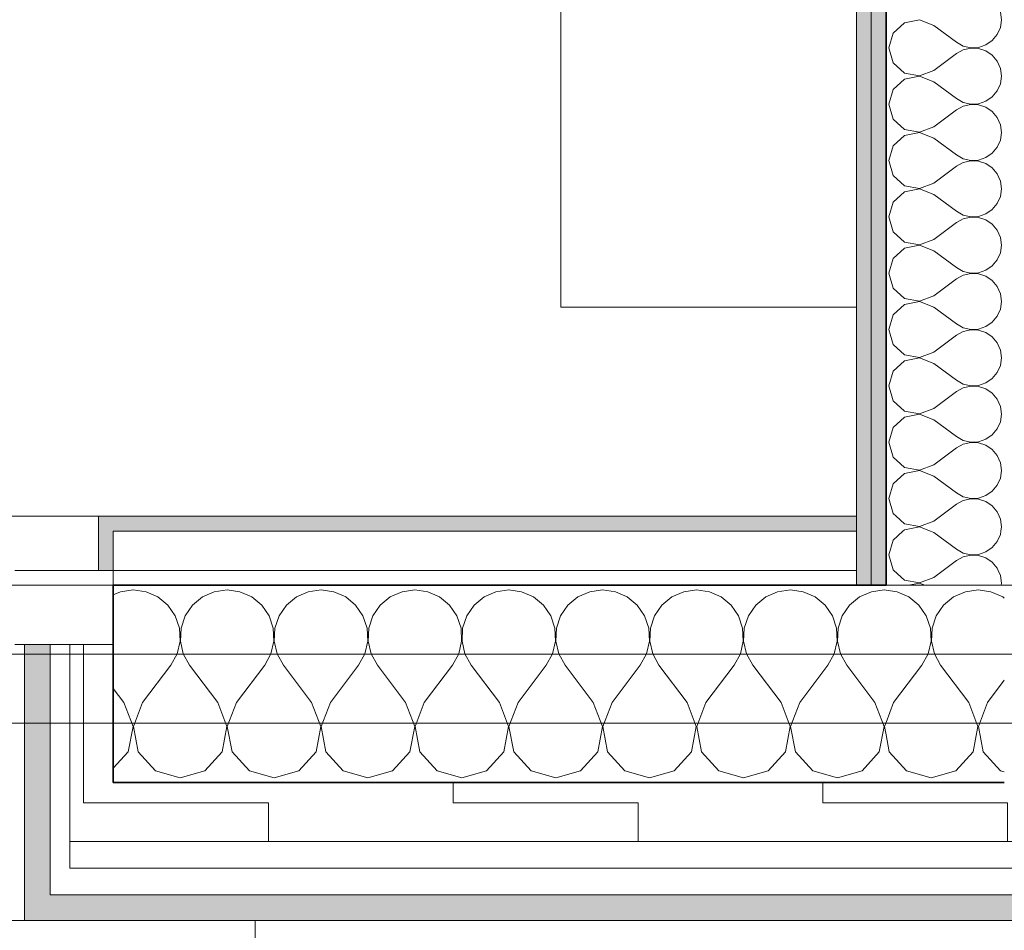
# Model space of a CAD drawing. Header units: centimetres. Extents: x -7.1 to 26.5, y -14.7 to 18.1.
# Tile 69 of 186: x 15.1 to 16.1, y -4.1 to -3.1. Entities that reach past the tile are written whole.
import ezdxf

# ---------------------------------------------------------------- set-up
doc = ezdxf.new("R2010")
doc.units = ezdxf.units.CM
doc.header["$LTSCALE"] = 10
doc.linetypes.add('AUSGEZOGEN', pattern=[0])
for name, color, linetype in [('XR$1$010 Fenêtres', 7, 'Continuous'), ('XR$1$010 Murs extérieurs', 7, 'Continuous'), ('XR$1$010 Murs extérieurs – Lignes de séparation des couches', 7, 'Continuous'), ('XR$1$015 Murs intérieurs', 7, 'Continuous'), ('XR$1$015 Murs intérieurs – Lignes de séparation des couches', 7, 'Continuous'), ('XR$1$030 Chapes', 7, 'Continuous'), ('XR$1$065 Mobilier installé', 7, 'Continuous'), ('XR$1$080 Définition des locaux – Contour', 7, 'Continuous'), ('XR$3$010 Murs extérieurs – Hachures des composants', 7, 'Continuous'), ('XR$3$015 Murs intérieurs – Hachures des composants', 7, 'Continuous'), ('XR$3$035 Dalles', 7, 'Continuous')]:
    doc.layers.add(name, color=color, linetype=linetype)
pattern_1 = [(0, (1500, 1500), (750, 750), [750, -750]), (90, (1500, 1500), (-750, 750), [750, -750])]
pattern_2 = [(0, (0.375, 0.375), (0.1875, 0.1875), [0.1875, -0.1875]), (90, (0.375, 0.375), (-0.1875, 0.1875), [0.1875, -0.1875])]

# ---------------------------------------------------------------- blocks, each defined once
blk = doc.blocks.new('COMPLEXOBJECT_134')
at = {"layer": 'XR$3$010 Murs extérieurs – Hachures des composants', "color": 8, "linetype": 'AUSGEZOGEN', "lineweight": 13, "transparency": 33554687}
for p, q in [((15.22508, -3.72307), (15.21788, -3.72624)), ((15.2381, -3.72126), (15.22508, -3.72307)), ((15.25111, -3.72307), (15.2381, -3.72126)), ((15.26313, -3.72837), (15.25111, -3.72307)), ((15.32032, -3.72307), (15.3083, -3.72837)), ((15.33333, -3.72126), (15.32032, -3.72307)), ((15.34635, -3.72307), (15.33333, -3.72126)), ((15.35837, -3.72837), (15.34635, -3.72307)), ((15.41556, -3.72307), (15.40354, -3.72837)), ((15.42857, -3.72126), (15.41556, -3.72307)), ((15.44158, -3.72307), (15.42857, -3.72126)), ((15.45361, -3.72837), (15.44158, -3.72307)), ((15.5108, -3.72307), (15.49877, -3.72837)), ((15.52381, -3.72126), (15.5108, -3.72307)), ((15.53682, -3.72307), (15.52381, -3.72126)), ((15.54884, -3.72837), (15.53682, -3.72307)), ((15.60603, -3.72307), (15.59401, -3.72837)), ((15.61905, -3.72126), (15.60603, -3.72307)), ((15.63206, -3.72307), (15.61905, -3.72126)), ((15.64408, -3.72837), (15.63206, -3.72307)), ((15.70127, -3.72307), (15.68925, -3.72837)), ((15.71429, -3.72126), (15.70127, -3.72307)), ((15.7273, -3.72307), (15.71429, -3.72126)), ((15.73932, -3.72837), (15.7273, -3.72307)), ((15.79651, -3.72307), (15.78449, -3.72837)), ((15.80952, -3.72126), (15.79651, -3.72307)), ((15.82254, -3.72307), (15.80952, -3.72126)), ((15.83456, -3.72837), (15.82254, -3.72307)), ((15.89175, -3.72307), (15.87973, -3.72837)), ((15.90476, -3.72126), (15.89175, -3.72307)), ((15.91777, -3.72307), (15.90476, -3.72126)), ((15.9298, -3.72837), (15.91777, -3.72307)), ((15.98699, -3.72307), (15.97497, -3.72837)), ((16, -3.72126), (15.98699, -3.72307)), ((16.00177, -3.7215), (16, -3.72126)), ((15.27325, -3.73675), (15.26313, -3.72837)), ((15.3083, -3.72837), (15.29818, -3.73675)), ((15.36848, -3.73675), (15.35837, -3.72837)), ((15.40354, -3.72837), (15.39342, -3.73675)), ((15.46372, -3.73675), (15.45361, -3.72837)), ((15.49877, -3.72837), (15.48866, -3.73675)), ((15.55896, -3.73675), (15.54884, -3.72837)), ((15.59401, -3.72837), (15.5839, -3.73675)), ((15.6542, -3.73675), (15.64408, -3.72837)), ((15.68925, -3.72837), (15.67913, -3.73675)), ((15.74944, -3.73675), (15.73932, -3.72837)), ((15.78449, -3.72837), (15.77437, -3.73675)), ((15.84468, -3.73675), (15.83456, -3.72837)), ((15.87973, -3.72837), (15.86961, -3.73675)), ((15.93991, -3.73675), (15.9298, -3.72837)), ((15.97497, -3.72837), (15.96485, -3.73675)), ((15.28069, -3.74758), (15.27325, -3.73675)), ((15.29818, -3.73675), (15.29074, -3.74758)), ((15.37593, -3.74758), (15.36848, -3.73675)), ((15.39342, -3.73675), (15.38598, -3.74758)), ((15.47116, -3.74758), (15.46372, -3.73675)), ((15.48866, -3.73675), (15.48122, -3.74758)), ((15.5664, -3.74758), (15.55896, -3.73675)), ((15.5839, -3.73675), (15.57646, -3.74758)), ((15.66164, -3.74758), (15.6542, -3.73675)), ((15.67913, -3.73675), (15.67169, -3.74758)), ((15.75688, -3.74758), (15.74944, -3.73675)), ((15.77437, -3.73675), (15.76693, -3.74758)), ((15.85212, -3.74758), (15.84468, -3.73675)), ((15.86961, -3.73675), (15.86217, -3.74758)), ((15.94735, -3.74758), (15.93991, -3.73675)), ((15.96485, -3.73675), (15.95741, -3.74758)), ((15.28489, -3.76003), (15.28069, -3.74758)), ((15.29074, -3.74758), (15.28654, -3.76003)), ((15.38012, -3.76003), (15.37593, -3.74758)), ((15.38598, -3.74758), (15.38178, -3.76003)), ((15.47536, -3.76003), (15.47116, -3.74758)), ((15.48122, -3.74758), (15.47702, -3.76003)), ((15.5706, -3.76003), (15.5664, -3.74758)), ((15.57646, -3.74758), (15.57226, -3.76003)), ((15.66584, -3.76003), (15.66164, -3.74758)), ((15.67169, -3.74758), (15.6675, -3.76003)), ((15.76108, -3.76003), (15.75688, -3.74758)), ((15.76693, -3.74758), (15.76273, -3.76003)), ((15.85631, -3.76003), (15.85212, -3.74758)), ((15.86217, -3.74758), (15.85797, -3.76003)), ((15.95155, -3.76003), (15.94735, -3.74758)), ((15.95741, -3.74758), (15.95321, -3.76003)), ((15.28552, -3.77315), (15.28489, -3.76003)), ((15.28654, -3.76003), (15.28591, -3.77315)), ((15.38076, -3.77315), (15.38012, -3.76003)), ((15.38178, -3.76003), (15.38114, -3.77315)), ((15.476, -3.77315), (15.47536, -3.76003)), ((15.47702, -3.76003), (15.47638, -3.77315)), ((15.57124, -3.77315), (15.5706, -3.76003)), ((15.57226, -3.76003), (15.57162, -3.77315)), ((15.66647, -3.77315), (15.66584, -3.76003)), ((15.6675, -3.76003), (15.66686, -3.77315)), ((15.76171, -3.77315), (15.76108, -3.76003)), ((15.76273, -3.76003), (15.7621, -3.77315)), ((15.85695, -3.77315), (15.85631, -3.76003)), ((15.85797, -3.76003), (15.85734, -3.77315)), ((15.95219, -3.77315), (15.95155, -3.76003)), ((15.95321, -3.76003), (15.95257, -3.77315)), ((15.28255, -3.78595), (15.28552, -3.77315)), ((15.28591, -3.77315), (15.28888, -3.78595)), ((15.37779, -3.78595), (15.38076, -3.77315)), ((15.38114, -3.77315), (15.38412, -3.78595)), ((15.47302, -3.78595), (15.476, -3.77315)), ((15.47638, -3.77315), (15.47936, -3.78595)), ((15.56826, -3.78595), (15.57124, -3.77315)), ((15.57162, -3.77315), (15.57459, -3.78595)), ((15.6635, -3.78595), (15.66647, -3.77315)), ((15.66686, -3.77315), (15.66983, -3.78595)), ((15.75874, -3.78595), (15.76171, -3.77315)), ((15.7621, -3.77315), (15.76507, -3.78595)), ((15.85398, -3.78595), (15.85695, -3.77315)), ((15.85734, -3.77315), (15.86031, -3.78595)), ((15.94921, -3.78595), (15.95219, -3.77315)), ((15.95257, -3.77315), (15.95555, -3.78595)), ((15.27619, -3.79745), (15.28255, -3.78595)), ((15.28888, -3.78595), (15.29524, -3.79745)), ((15.37143, -3.79745), (15.37779, -3.78595)), ((15.38412, -3.78595), (15.39048, -3.79745)), ((15.46667, -3.79745), (15.47302, -3.78595)), ((15.47936, -3.78595), (15.48571, -3.79745)), ((15.5619, -3.79745), (15.56826, -3.78595)), ((15.57459, -3.78595), (15.58095, -3.79745)), ((15.65714, -3.79745), (15.6635, -3.78595)), ((15.66983, -3.78595), (15.67619, -3.79745)), ((15.75238, -3.79745), (15.75874, -3.78595)), ((15.76507, -3.78595), (15.77143, -3.79745)), ((15.84762, -3.79745), (15.85398, -3.78595)), ((15.86031, -3.78595), (15.86667, -3.79745)), ((15.94286, -3.79745), (15.94921, -3.78595)), ((15.95555, -3.78595), (15.9619, -3.79745)), ((15.24762, -3.83554), (15.27619, -3.79745)), ((15.32381, -3.83554), (15.29524, -3.79745)), ((15.34286, -3.83554), (15.37143, -3.79745)), ((15.41905, -3.83554), (15.39048, -3.79745)), ((15.4381, -3.83554), (15.46667, -3.79745)), ((15.51429, -3.83554), (15.48571, -3.79745)), ((15.53333, -3.83554), (15.5619, -3.79745)), ((15.60952, -3.83554), (15.58095, -3.79745)), ((15.62857, -3.83554), (15.65714, -3.79745)), ((15.70476, -3.83554), (15.67619, -3.79745)), ((15.72381, -3.83554), (15.75238, -3.79745)), ((15.8, -3.83554), (15.77143, -3.79745)), ((15.81905, -3.83554), (15.84762, -3.79745)), ((15.89524, -3.83554), (15.86667, -3.79745)), ((15.91429, -3.83554), (15.94286, -3.79745)), ((15.99048, -3.83554), (15.9619, -3.79745)), ((15.22857, -3.83554), (15.21788, -3.82129)), ((15.2379, -3.85984), (15.22857, -3.83554)), ((15.24762, -3.83554), (15.23829, -3.85984)), ((15.33314, -3.85984), (15.32381, -3.83554)), ((15.34286, -3.83554), (15.33353, -3.85984)), ((15.42838, -3.85984), (15.41905, -3.83554)), ((15.4381, -3.83554), (15.42876, -3.85984)), ((15.52362, -3.85984), (15.51429, -3.83554)), ((15.53333, -3.83554), (15.524, -3.85984)), ((15.61886, -3.85984), (15.60952, -3.83554)), ((15.62857, -3.83554), (15.61924, -3.85984)), ((15.71409, -3.85984), (15.70476, -3.83554)), ((15.72381, -3.83554), (15.71448, -3.85984)), ((15.80933, -3.85984), (15.8, -3.83554)), ((15.81905, -3.83554), (15.80972, -3.85984)), ((15.90457, -3.85984), (15.89524, -3.83554)), ((15.91429, -3.83554), (15.90495, -3.85984)), ((15.99981, -3.85984), (15.99048, -3.83554)), ((15.23307, -3.88541), (15.2379, -3.85984)), ((15.23829, -3.85984), (15.24312, -3.88541)), ((15.32831, -3.88541), (15.33314, -3.85984)), ((15.33353, -3.85984), (15.33836, -3.88541)), ((15.42354, -3.88541), (15.42838, -3.85984)), ((15.42876, -3.85984), (15.4336, -3.88541)), ((15.51878, -3.88541), (15.52362, -3.85984)), ((15.524, -3.85984), (15.52884, -3.88541)), ((15.61402, -3.88541), (15.61886, -3.85984)), ((15.61924, -3.85984), (15.62407, -3.88541)), ((15.70926, -3.88541), (15.71409, -3.85984)), ((15.71448, -3.85984), (15.71931, -3.88541)), ((15.8045, -3.88541), (15.80933, -3.85984)), ((15.80972, -3.85984), (15.81455, -3.88541)), ((15.89973, -3.88541), (15.90457, -3.85984)), ((15.90495, -3.85984), (15.90979, -3.88541)), ((15.99497, -3.88541), (15.99981, -3.85984)), ((16.00177, -3.85574), (16.00019, -3.85984)), ((16.00019, -3.85984), (16.00177, -3.86817)), ((15.21788, -3.90203), (15.23307, -3.88541)), ((15.24312, -3.88541), (15.26068, -3.90462)), ((15.31075, -3.90462), (15.32831, -3.88541)), ((15.33836, -3.88541), (15.35592, -3.90462)), ((15.40599, -3.90462), (15.42354, -3.88541)), ((15.4336, -3.88541), (15.45116, -3.90462)), ((15.50123, -3.90462), (15.51878, -3.88541)), ((15.52884, -3.88541), (15.54639, -3.90462)), ((15.59646, -3.90462), (15.61402, -3.88541)), ((15.62407, -3.88541), (15.64163, -3.90462)), ((15.6917, -3.90462), (15.70926, -3.88541)), ((15.71931, -3.88541), (15.73687, -3.90462)), ((15.78694, -3.90462), (15.8045, -3.88541)), ((15.81455, -3.88541), (15.83211, -3.90462)), ((15.88218, -3.90462), (15.89973, -3.88541)), ((15.90979, -3.88541), (15.92735, -3.90462)), ((15.97742, -3.90462), (15.99497, -3.88541)), ((15.26068, -3.90462), (15.28571, -3.91173)), ((15.28571, -3.91173), (15.31075, -3.90462)), ((15.35592, -3.90462), (15.38095, -3.91173)), ((15.38095, -3.91173), (15.40599, -3.90462)), ((15.45116, -3.90462), (15.47619, -3.91173)), ((15.47619, -3.91173), (15.50123, -3.90462)), ((15.54639, -3.90462), (15.57143, -3.91173)), ((15.57143, -3.91173), (15.59646, -3.90462)), ((15.64163, -3.90462), (15.66667, -3.91173)), ((15.66667, -3.91173), (15.6917, -3.90462)), ((15.73687, -3.90462), (15.7619, -3.91173)), ((15.7619, -3.91173), (15.78694, -3.90462)), ((15.83211, -3.90462), (15.85714, -3.91173)), ((15.85714, -3.91173), (15.88218, -3.90462)), ((15.92735, -3.90462), (15.95238, -3.91173)), ((15.95238, -3.91173), (15.97742, -3.90462))]:
    blk.add_line(p, q, dxfattribs=at)
blk = doc.blocks.new('COMPLEXOBJECT_135')
at = {"layer": 'XR$3$010 Murs extérieurs – Hachures des composants', "color": 8, "linetype": 'AUSGEZOGEN', "lineweight": 13, "transparency": 33554687}
for p, q in [((16.01301, -3.72307), (16.00177, -3.7215)), ((16.02503, -3.72837), (16.01301, -3.72307)), ((16.08223, -3.72307), (16.0702, -3.72837)), ((16.09524, -3.72126), (16.08223, -3.72307)), ((16.10825, -3.72307), (16.09524, -3.72126)), ((16.12027, -3.72837), (16.10825, -3.72307)), ((16.03515, -3.73675), (16.02503, -3.72837)), ((16.0702, -3.72837), (16.06009, -3.73675)), ((16.12177, -3.72961), (16.12027, -3.72837)), ((16.04259, -3.74758), (16.03515, -3.73675)), ((16.06009, -3.73675), (16.05265, -3.74758)), ((16.04679, -3.76003), (16.04259, -3.74758)), ((16.05265, -3.74758), (16.04845, -3.76003)), ((16.04743, -3.77315), (16.04679, -3.76003)), ((16.04845, -3.76003), (16.04781, -3.77315)), ((16.04445, -3.78595), (16.04743, -3.77315)), ((16.04781, -3.77315), (16.05079, -3.78595)), ((16.0381, -3.79745), (16.04445, -3.78595)), ((16.05079, -3.78595), (16.05714, -3.79745)), ((16.00952, -3.83554), (16.0381, -3.79745)), ((16.08571, -3.83554), (16.05714, -3.79745)), ((16.10476, -3.83554), (16.12177, -3.81287)), ((16.00952, -3.83554), (16.00177, -3.85574)), ((16.09505, -3.85984), (16.08571, -3.83554)), ((16.10476, -3.83554), (16.09543, -3.85984)), ((16.09021, -3.88541), (16.09505, -3.85984)), ((16.09543, -3.85984), (16.10027, -3.88541)), ((16.00177, -3.86817), (16.00503, -3.88541)), ((16.00503, -3.88541), (16.02258, -3.90462)), ((16.07265, -3.90462), (16.09021, -3.88541)), ((16.10027, -3.88541), (16.11782, -3.90462)), ((16.02258, -3.90462), (16.04762, -3.91173)), ((16.04762, -3.91173), (16.07265, -3.90462)), ((16.11782, -3.90462), (16.12177, -3.90574))]:
    blk.add_line(p, q, dxfattribs=at)
blk = doc.blocks.new('COMPLEXOBJECT_247')
at = {"layer": 'XR$3$015 Murs intérieurs – Hachures des composants', "color": 8, "linetype": 'AUSGEZOGEN', "lineweight": 13, "transparency": 33554687}
for p, q in [((16.01207, -3.6465), (16.02042, -3.65413)), ((16.02042, -3.65413), (16.03576, -3.65703)), ((16.03576, -3.65703), (16.05034, -3.65143)), ((16.05034, -3.65143), (16.05692, -3.6465)), ((16.11782, -3.64934), (16.11657, -3.6465)), ((16.11891, -3.65714), (16.11782, -3.64934)), ((16.02042, -3.66016), (16.01896, -3.6615)), ((16.03576, -3.65726), (16.02042, -3.66016)), ((16.0468, -3.6615), (16.03576, -3.65726)), ((16.1183, -3.6615), (16.11891, -3.65714))]:
    blk.add_line(p, q, dxfattribs=at)
blk = doc.blocks.new('COMPLEXOBJECT_248')
at = {"layer": 'XR$3$015 Murs intérieurs – Hachures des composants', "color": 8, "linetype": 'AUSGEZOGEN', "lineweight": 13, "transparency": 33554687}
for p, q in [((16.01896, -3.6615), (16.00889, -3.67069)), ((16.05034, -3.66286), (16.0468, -3.6615)), ((16.05034, -3.66286), (16.0732, -3.68)), ((16.11464, -3.67216), (16.11782, -3.66495)), ((16.11782, -3.66495), (16.1183, -3.6615)), ((16.00889, -3.67069), (16.00462, -3.68571)), ((16.10961, -3.67823), (16.11464, -3.67216)), ((16.00462, -3.68571), (16.00889, -3.70074)), ((16.0732, -3.68), (16.08009, -3.68381)), ((16.08009, -3.68381), (16.08777, -3.6856)), ((16.08777, -3.68583), (16.08009, -3.68761)), ((16.08777, -3.6856), (16.09565, -3.68522)), ((16.09565, -3.68621), (16.08777, -3.68583)), ((16.09565, -3.68522), (16.10312, -3.6827)), ((16.10312, -3.6827), (16.10961, -3.67823)), ((16.05977, -3.7015), (16.0732, -3.69143)), ((16.08009, -3.68761), (16.0732, -3.69143)), ((16.10312, -3.68873), (16.09565, -3.68621)), ((16.10961, -3.69319), (16.10312, -3.68873)), ((16.11464, -3.69926), (16.10961, -3.69319)), ((16.00889, -3.70074), (16.00972, -3.7015)), ((16.11563, -3.7015), (16.11464, -3.69926))]:
    blk.add_line(p, q, dxfattribs=at)
blk = doc.blocks.new('COMPLEXOBJECT_249')
at = {"layer": 'XR$3$015 Murs intérieurs – Hachures des composants', "color": 8, "linetype": 'AUSGEZOGEN', "lineweight": 13, "transparency": 33554687}
for p, q in [((16.00972, -3.7015), (16.02042, -3.71127)), ((16.05034, -3.70857), (16.05977, -3.7015)), ((16.11782, -3.70648), (16.11563, -3.7015)), ((16.02042, -3.71127), (16.03576, -3.71417)), ((16.03576, -3.7144), (16.02468, -3.7165)), ((16.03576, -3.71417), (16.05034, -3.70857)), ((16.04122, -3.7165), (16.03576, -3.7144)), ((16.11891, -3.71429), (16.11782, -3.70648)), ((16.1186, -3.7165), (16.11891, -3.71429))]:
    blk.add_line(p, q, dxfattribs=at)
blk = doc.blocks.new('COMPLEXOBJECT_250')
at = {"layer": 'XR$3$015 Murs intérieurs – Hachures des composants', "color": 8, "linetype": 'AUSGEZOGEN', "lineweight": 13, "transparency": 33554687}
for p, q in [((16.11891, -3.14286), (16.11782, -3.13505)), ((16.02042, -3.14587), (16.00889, -3.15641)), ((16.03576, -3.14297), (16.02042, -3.14587)), ((16.05034, -3.14857), (16.03576, -3.14297)), ((16.11782, -3.15066), (16.11891, -3.14286)), ((16.00889, -3.15641), (16.00462, -3.17143)), ((16.05034, -3.14857), (16.0732, -3.16571)), ((16.11464, -3.15788), (16.11782, -3.15066)), ((16.0732, -3.16571), (16.08009, -3.16953)), ((16.10312, -3.16841), (16.10961, -3.16395)), ((16.10961, -3.16395), (16.11464, -3.15788)), ((16.00462, -3.17143), (16.00889, -3.18645)), ((16.08009, -3.17333), (16.0732, -3.17714)), ((16.08009, -3.16953), (16.08777, -3.17131)), ((16.08777, -3.17154), (16.08009, -3.17333)), ((16.08777, -3.17131), (16.09565, -3.17093)), ((16.09565, -3.17193), (16.08777, -3.17154)), ((16.09565, -3.17093), (16.10312, -3.16841)), ((16.10312, -3.17444), (16.09565, -3.17193)), ((16.10961, -3.17891), (16.10312, -3.17444)), ((16.05034, -3.19429), (16.0732, -3.17714)), ((16.11464, -3.18498), (16.10961, -3.17891)), ((16.11782, -3.19219), (16.11464, -3.18498)), ((16.00889, -3.18645), (16.02042, -3.19698)), ((16.03576, -3.19988), (16.05034, -3.19429)), ((16.11891, -3.2), (16.11782, -3.19219)), ((16.02042, -3.20302), (16.00889, -3.21355)), ((16.02042, -3.19698), (16.03576, -3.19988)), ((16.03576, -3.20012), (16.02042, -3.20302)), ((16.05034, -3.20571), (16.03576, -3.20012)), ((16.05034, -3.20571), (16.0732, -3.22286)), ((16.11782, -3.20781), (16.11891, -3.2)), ((16.00889, -3.21355), (16.00462, -3.22857)), ((16.10961, -3.22109), (16.11464, -3.21502)), ((16.11464, -3.21502), (16.11782, -3.20781)), ((16.0732, -3.22286), (16.08009, -3.22667)), ((16.09565, -3.22807), (16.10312, -3.22556)), ((16.10312, -3.22556), (16.10961, -3.22109)), ((16.00462, -3.22857), (16.00889, -3.24359)), ((16.05034, -3.25143), (16.0732, -3.23429)), ((16.08009, -3.23047), (16.0732, -3.23429)), ((16.08009, -3.22667), (16.08777, -3.22846)), ((16.08777, -3.22869), (16.08009, -3.23047)), ((16.08777, -3.22846), (16.09565, -3.22807)), ((16.09565, -3.22907), (16.08777, -3.22869)), ((16.10312, -3.23159), (16.09565, -3.22907)), ((16.10961, -3.23605), (16.10312, -3.23159)), ((16.11464, -3.24212), (16.10961, -3.23605)), ((16.00889, -3.24359), (16.02042, -3.25413)), ((16.11782, -3.24934), (16.11464, -3.24212)), ((16.02042, -3.25413), (16.03576, -3.25703)), ((16.03576, -3.25703), (16.05034, -3.25143)), ((16.11891, -3.25714), (16.11782, -3.24934)), ((16.02042, -3.26016), (16.00889, -3.27069)), ((16.03576, -3.25726), (16.02042, -3.26016)), ((16.05034, -3.26286), (16.03576, -3.25726)), ((16.05034, -3.26286), (16.0732, -3.28)), ((16.11464, -3.27216), (16.11782, -3.26495)), ((16.11782, -3.26495), (16.11891, -3.25714)), ((16.00889, -3.27069), (16.00462, -3.28571)), ((16.10961, -3.27823), (16.11464, -3.27216)), ((16.00462, -3.28571), (16.00889, -3.30074)), ((16.0732, -3.28), (16.08009, -3.28381)), ((16.08009, -3.28381), (16.08777, -3.2856)), ((16.08777, -3.28583), (16.08009, -3.28761)), ((16.08777, -3.2856), (16.09565, -3.28522)), ((16.09565, -3.28621), (16.08777, -3.28583)), ((16.09565, -3.28522), (16.10312, -3.2827)), ((16.10312, -3.28873), (16.09565, -3.28621)), ((16.10312, -3.2827), (16.10961, -3.27823)), ((16.05034, -3.30857), (16.0732, -3.29143)), ((16.08009, -3.28761), (16.0732, -3.29143)), ((16.10961, -3.29319), (16.10312, -3.28873)), ((16.11464, -3.29926), (16.10961, -3.29319)), ((16.00889, -3.30074), (16.02042, -3.31127)), ((16.11782, -3.30648), (16.11464, -3.29926)), ((16.02042, -3.31127), (16.03576, -3.31417)), ((16.03576, -3.3144), (16.02042, -3.3173)), ((16.03576, -3.31417), (16.05034, -3.30857)), ((16.05034, -3.32), (16.03576, -3.3144)), ((16.11891, -3.31429), (16.11782, -3.30648)), ((16.11782, -3.32209), (16.11891, -3.31429)), ((16.02042, -3.3173), (16.00889, -3.32784)), ((16.05034, -3.32), (16.0732, -3.33714)), ((16.11464, -3.32931), (16.11782, -3.32209)), ((16.00889, -3.32784), (16.00462, -3.34286)), ((16.10312, -3.33984), (16.10961, -3.33538)), ((16.10961, -3.33538), (16.11464, -3.32931)), ((16.00462, -3.34286), (16.00889, -3.35788)), ((16.0732, -3.33714), (16.08009, -3.34096)), ((16.08009, -3.34476), (16.0732, -3.34857)), ((16.08009, -3.34096), (16.08777, -3.34274)), ((16.08777, -3.34297), (16.08009, -3.34476)), ((16.08777, -3.34274), (16.09565, -3.34236)), ((16.09565, -3.34335), (16.08777, -3.34297)), ((16.09565, -3.34236), (16.10312, -3.33984)), ((16.10312, -3.34587), (16.09565, -3.34335)), ((16.10961, -3.35034), (16.10312, -3.34587)), ((16.05034, -3.36571), (16.0732, -3.34857)), ((16.11464, -3.35641), (16.10961, -3.35034)), ((16.00889, -3.35788), (16.02042, -3.36841)), ((16.03576, -3.37131), (16.05034, -3.36571)), ((16.11782, -3.36362), (16.11464, -3.35641)), ((16.11891, -3.37143), (16.11782, -3.36362)), ((16.02042, -3.37444), (16.00889, -3.38498)), ((16.02042, -3.36841), (16.03576, -3.37131)), ((16.03576, -3.37154), (16.02042, -3.37444)), ((16.05034, -3.37714), (16.03576, -3.37154)), ((16.11782, -3.37924), (16.11891, -3.37143)), ((16.00889, -3.38498), (16.00462, -3.4)), ((16.05034, -3.37714), (16.0732, -3.39429)), ((16.11464, -3.38645), (16.11782, -3.37924)), ((16.0732, -3.39429), (16.08009, -3.3981)), ((16.10312, -3.39698), (16.10961, -3.39252)), ((16.10961, -3.39252), (16.11464, -3.38645)), ((16.00462, -3.4), (16.00889, -3.41502)), ((16.05034, -3.42286), (16.0732, -3.40571)), ((16.08009, -3.4019), (16.0732, -3.40571)), ((16.08009, -3.3981), (16.08777, -3.39988)), ((16.08777, -3.40012), (16.08009, -3.4019)), ((16.08777, -3.39988), (16.09565, -3.3995)), ((16.09565, -3.4005), (16.08777, -3.40012)), ((16.09565, -3.3995), (16.10312, -3.39698)), ((16.10312, -3.40302), (16.09565, -3.4005)), ((16.10961, -3.40748), (16.10312, -3.40302)), ((16.00889, -3.41502), (16.02042, -3.42556)), ((16.11464, -3.41355), (16.10961, -3.40748)), ((16.11782, -3.42076), (16.11464, -3.41355)), ((16.02042, -3.42556), (16.03576, -3.42846)), ((16.03576, -3.42846), (16.05034, -3.42286)), ((16.11891, -3.42857), (16.11782, -3.42076)), ((16.02042, -3.43159), (16.00889, -3.44212)), ((16.03576, -3.42869), (16.02042, -3.43159)), ((16.05034, -3.43429), (16.03576, -3.42869)), ((16.05034, -3.43429), (16.0732, -3.45143)), ((16.11782, -3.43638), (16.11891, -3.42857)), ((16.00889, -3.44212), (16.00462, -3.45714)), ((16.10961, -3.44966), (16.11464, -3.44359)), ((16.11464, -3.44359), (16.11782, -3.43638)), ((16.0732, -3.45143), (16.08009, -3.45524)), ((16.08009, -3.45524), (16.08777, -3.45703)), ((16.09565, -3.45665), (16.10312, -3.45413)), ((16.10312, -3.45413), (16.10961, -3.44966)), ((16.00462, -3.45714), (16.00889, -3.47216)), ((16.05034, -3.48), (16.0732, -3.46286)), ((16.08009, -3.45904), (16.0732, -3.46286)), ((16.08777, -3.45726), (16.08009, -3.45904)), ((16.08777, -3.45703), (16.09565, -3.45665)), ((16.09565, -3.45764), (16.08777, -3.45726)), ((16.10312, -3.46016), (16.09565, -3.45764)), ((16.10961, -3.46462), (16.10312, -3.46016)), ((16.11464, -3.47069), (16.10961, -3.46462)), ((16.00889, -3.47216), (16.02042, -3.4827)), ((16.11782, -3.47791), (16.11464, -3.47069)), ((16.02042, -3.4827), (16.03576, -3.4856)), ((16.03576, -3.48583), (16.02042, -3.48873)), ((16.03576, -3.4856), (16.05034, -3.48)), ((16.05034, -3.49143), (16.03576, -3.48583)), ((16.11891, -3.48571), (16.11782, -3.47791)), ((16.11782, -3.49352), (16.11891, -3.48571)), ((16.02042, -3.48873), (16.00889, -3.49926)), ((16.05034, -3.49143), (16.0732, -3.50857)), ((16.11464, -3.50074), (16.11782, -3.49352)), ((16.00889, -3.49926), (16.00462, -3.51429)), ((16.10961, -3.50681), (16.11464, -3.50074)), ((16.00462, -3.51429), (16.00889, -3.52931)), ((16.0732, -3.50857), (16.08009, -3.51239)), ((16.08009, -3.51239), (16.08777, -3.51417)), ((16.08777, -3.5144), (16.08009, -3.51619)), ((16.08777, -3.51417), (16.09565, -3.51379)), ((16.09565, -3.51478), (16.08777, -3.5144)), ((16.09565, -3.51379), (16.10312, -3.51127)), ((16.10312, -3.5173), (16.09565, -3.51478)), ((16.10312, -3.51127), (16.10961, -3.50681)), ((16.05034, -3.53714), (16.0732, -3.52)), ((16.08009, -3.51619), (16.0732, -3.52)), ((16.10961, -3.52177), (16.10312, -3.5173)), ((16.11464, -3.52784), (16.10961, -3.52177)), ((16.00889, -3.52931), (16.02042, -3.53984)), ((16.11782, -3.53505), (16.11464, -3.52784)), ((16.11891, -3.54286), (16.11782, -3.53505)), ((16.02042, -3.54587), (16.00889, -3.55641)), ((16.02042, -3.53984), (16.03576, -3.54274)), ((16.03576, -3.54297), (16.02042, -3.54587)), ((16.03576, -3.54274), (16.05034, -3.53714)), ((16.05034, -3.54857), (16.03576, -3.54297)), ((16.11782, -3.55066), (16.11891, -3.54286)), ((16.05034, -3.54857), (16.0732, -3.56571)), ((16.11464, -3.55788), (16.11782, -3.55066)), ((16.00889, -3.55641), (16.00462, -3.57143)), ((16.0732, -3.56571), (16.08009, -3.56953)), ((16.10312, -3.56841), (16.10961, -3.56395)), ((16.10961, -3.56395), (16.11464, -3.55788)), ((16.00462, -3.57143), (16.00889, -3.58645)), ((16.08009, -3.57333), (16.0732, -3.57714)), ((16.08009, -3.56953), (16.08777, -3.57131)), ((16.08777, -3.57154), (16.08009, -3.57333)), ((16.08777, -3.57131), (16.09565, -3.57093)), ((16.09565, -3.57193), (16.08777, -3.57154)), ((16.09565, -3.57093), (16.10312, -3.56841)), ((16.10312, -3.57444), (16.09565, -3.57193)), ((16.10961, -3.57891), (16.10312, -3.57444)), ((16.05034, -3.59429), (16.0732, -3.57714)), ((16.11464, -3.58498), (16.10961, -3.57891)), ((16.11782, -3.59219), (16.11464, -3.58498)), ((16.00889, -3.58645), (16.02042, -3.59698)), ((16.03576, -3.59988), (16.05034, -3.59429)), ((16.11891, -3.6), (16.11782, -3.59219)), ((16.02042, -3.60302), (16.00889, -3.61355)), ((16.02042, -3.59698), (16.03576, -3.59988)), ((16.03576, -3.60012), (16.02042, -3.60302)), ((16.05034, -3.60571), (16.03576, -3.60012)), ((16.05034, -3.60571), (16.0732, -3.62286)), ((16.11782, -3.60781), (16.11891, -3.6)), ((16.00889, -3.61355), (16.00462, -3.62857)), ((16.10961, -3.62109), (16.11464, -3.61502)), ((16.11464, -3.61502), (16.11782, -3.60781)), ((16.0732, -3.62286), (16.08009, -3.62667)), ((16.09565, -3.62807), (16.10312, -3.62556)), ((16.10312, -3.62556), (16.10961, -3.62109)), ((16.00462, -3.62857), (16.00889, -3.64359)), ((16.05692, -3.6465), (16.0732, -3.63429)), ((16.08009, -3.63047), (16.0732, -3.63429)), ((16.08009, -3.62667), (16.08777, -3.62846)), ((16.08777, -3.62869), (16.08009, -3.63047)), ((16.08777, -3.62846), (16.09565, -3.62807)), ((16.09565, -3.62907), (16.08777, -3.62869)), ((16.10312, -3.63159), (16.09565, -3.62907)), ((16.10961, -3.63605), (16.10312, -3.63159)), ((16.00889, -3.64359), (16.01207, -3.6465)), ((16.11464, -3.64212), (16.10961, -3.63605)), ((16.11657, -3.6465), (16.11464, -3.64212))]:
    blk.add_line(p, q, dxfattribs=at)

msp = doc.modelspace()

# ---------------------------------------------------------------- hatches: boundary and pattern name
at = {"layer": 'XR$3$010 Murs extérieurs – Hachures des composants', "linetype": 'AUSGEZOGEN', "lineweight": 13, "true_color": 0x202020, "transparency": 33554687}
for points in [[(15.21788, -3.6465), (15.20288, -3.6465), (15.20288, -3.7015), (15.21788, -3.7015)], [(15.97177, -3.6465), (15.21788, -3.6465), (15.21788, -3.6615), (15.97177, -3.6615)]]:
    msp.add_hatch(color=250, dxfattribs=at).paths.add_polyline_path(points)
at = {"layer": 'XR$3$010 Murs extérieurs – Hachures des composants', "linetype": 'AUSGEZOGEN', "lineweight": 13, "transparency": 33554687}
h = msp.add_hatch(dxfattribs=at)
h.set_pattern_fill('MUSTER', color=8, scale=750, style=0, pattern_type=2)
h.set_pattern_definition(pattern_1)
h.paths.add_polyline_path([(15.21788, -3.7015), (15.21788, -3.7165), (15.97177, -3.7165), (15.97177, -3.7015)], flags=0)
at = {"layer": 'XR$3$010 Murs extérieurs – Hachures des composants', "linetype": 'AUSGEZOGEN', "lineweight": 13, "true_color": 0xa79e8b, "transparency": 33554687}
for points in [[(15.15388, -4.0565), (15.15388, -3.7765), (15.12788, -3.7765), (15.12788, -4.0565)], [(15.15388, -4.0565), (17.41577, -4.0565), (17.41577, -4.0305), (15.15388, -4.0305)]]:
    msp.add_hatch(color=253, dxfattribs=at).paths.add_polyline_path(points)
at = {"layer": 'XR$3$010 Murs extérieurs – Hachures des composants', "linetype": 'AUSGEZOGEN', "lineweight": 13, "transparency": 33554687}
h = msp.add_hatch(dxfattribs=at)
h.set_pattern_fill('MUSTER', color=8, scale=750, style=0, pattern_type=2)
h.set_pattern_definition(pattern_1)
h.paths.add_polyline_path([(15.17388, -4.0305), (15.17388, -3.7765), (15.15388, -3.7765), (15.15388, -4.0305)], flags=0)
h = msp.add_hatch(dxfattribs=at)
h.set_pattern_fill('MUSTER', color=42, scale=0.1875, style=0, pattern_type=2)
h.set_pattern_definition(pattern_2)
h.paths.add_polyline_path([(15.21788, -3.9765), (15.21788, -3.7765), (15.17388, -3.7765), (15.17388, -3.9765)], flags=0)
h = msp.add_hatch(dxfattribs=at)
h.set_pattern_fill('MUSTER', color=42, scale=0.1875, style=0, pattern_type=2)
h.set_pattern_definition(pattern_2)
h.paths.add_polyline_path([(15.21788, -3.9165), (15.21788, -3.9765), (17.35177, -3.9765), (17.35177, -3.9165)], flags=0)
h = msp.add_hatch(dxfattribs=at)
h.set_pattern_fill('MUSTER', color=8, scale=750, style=0, pattern_type=2)
h.set_pattern_definition(pattern_1)
h.paths.add_polyline_path([(15.17388, -4.0035), (15.17388, -4.0305), (17.39577, -4.0305), (17.39577, -4.0035)], flags=0)
at = {"layer": 'XR$3$015 Murs intérieurs – Hachures des composants', "linetype": 'AUSGEZOGEN', "lineweight": 13, "true_color": 0x202020, "transparency": 33554687}
for points in [[(15.98677, 5.9035), (15.98677, -3.6465), (16.00177, -3.6465), (16.00177, 5.9035)], [(15.97177, 5.8885), (15.97177, -3.6465), (15.98677, -3.6465), (15.98677, 5.8885)], [(15.98677, -3.6465), (15.97177, -3.6465), (15.97177, -3.6615), (15.98677, -3.6615)], [(16.00177, -3.6465), (15.98677, -3.6465), (15.98677, -3.6615), (16.00177, -3.6615)], [(15.98677, -3.6615), (15.97177, -3.6615), (15.97177, -3.7015), (15.98677, -3.7015)], [(16.00177, -3.6615), (15.98677, -3.6615), (15.98677, -3.7015), (16.00177, -3.7015)], [(15.98677, -3.7015), (15.97177, -3.7015), (15.97177, -3.7165), (15.98677, -3.7165)], [(16.00177, -3.7015), (15.98677, -3.7015), (15.98677, -3.7165), (16.00177, -3.7165)]]:
    msp.add_hatch(color=250, dxfattribs=at).paths.add_polyline_path(points)

# ---------------------------------------------------------------- linework, layer by layer
at = {"layer": 'XR$1$010 Fenêtres', "color": 7, "linetype": 'AUSGEZOGEN', "lineweight": 13, "transparency": 33554687}
for p, q in [((15.21788, -3.6465), (15.20288, -3.6465)), ((15.20288, -3.7015), (15.20288, -3.6465)), ((15.21788, -3.7015), (15.11788, -3.7015)), ((15.21788, -3.7165), (15.21788, -3.7015)), ((15.21788, -3.7165), (15.21788, -3.7015)), ((15.21788, -3.7765), (15.21788, -3.7165)), ((15.21788, -3.7765), (15.21788, -3.7165)), ((15.11788, -3.7765), (15.21788, -3.7765)), ((15.15388, -3.7765), (15.12788, -3.7765)), ((15.15388, -3.7765), (15.12788, -3.7765)), ((15.12788, -3.9165), (15.12788, -3.7765)), ((15.17388, -3.7765), (15.15388, -3.7765)), ((15.17388, -3.7765), (15.15388, -3.7765)), ((15.21788, -3.7765), (15.17388, -3.7765)), ((15.21788, -3.7765), (15.17388, -3.7765)), ((15.12788, -3.9765), (15.12788, -3.9165)), ((15.12788, -4.0035), (15.12788, -3.9765)), ((15.12788, -4.0305), (15.12788, -4.0035)), ((15.12788, -4.0565), (15.12788, -4.0305))]:
    msp.add_line(p, q, dxfattribs=at)
at = {"layer": 'XR$1$010 Murs extérieurs', "color": 7, "linetype": 'AUSGEZOGEN', "lineweight": 18, "transparency": 33554687}
for p, q in [((15.20288, -3.7015), (15.20288, -3.6465)), ((15.21788, -3.6465), (15.20288, -3.6465)), ((15.97177, -3.6465), (15.21788, -3.6465)), ((15.21788, -3.7165), (15.21788, -3.7015)), ((15.12788, -3.9165), (15.12788, -3.7765)), ((15.15388, -3.7765), (15.12788, -3.7765)), ((15.17388, -3.7765), (15.15388, -3.7765)), ((15.21788, -3.7765), (15.17388, -3.7765)), ((15.12788, -3.9765), (15.12788, -3.9165)), ((15.12788, -4.0035), (15.12788, -3.9765)), ((15.12788, -4.0305), (15.12788, -4.0035)), ((15.12788, -4.0565), (15.12788, -4.0305)), ((15.15388, -4.0565), (15.12788, -4.0565)), ((15.15388, -4.0565), (17.41577, -4.0565))]:
    msp.add_line(p, q, dxfattribs=at)
at = {"layer": 'XR$1$010 Murs extérieurs', "color": 7, "linetype": 'AUSGEZOGEN', "lineweight": 35, "transparency": 33554687}
msp.add_line((15.21788, -3.7765), (15.21788, -3.7165), dxfattribs=at)
at = {"layer": 'XR$1$010 Murs extérieurs – Lignes de séparation des couches', "color": 7, "linetype": 'AUSGEZOGEN', "lineweight": 18, "transparency": 33554687}
for p, q in [((15.97177, -3.6465), (15.97177, -3.6615)), ((15.97177, -3.6465), (15.97177, -3.6615)), ((15.98677, -3.6465), (15.98677, -3.6615)), ((15.97177, -3.6615), (15.21788, -3.6615)), ((15.21788, -3.6615), (15.21788, -3.7015)), ((15.97177, -3.6615), (15.97177, -3.7015)), ((15.97177, -3.6615), (15.97177, -3.7015)), ((15.98677, -3.6615), (15.98677, -3.7015)), ((15.21788, -3.7015), (15.20288, -3.7015)), ((15.97177, -3.7015), (15.21788, -3.7015)), ((15.97177, -3.7015), (15.97177, -3.7165)), ((15.97177, -3.7015), (15.97177, -3.7165)), ((15.98677, -3.7015), (15.98677, -3.7165)), ((15.15388, -3.7765), (15.15388, -4.0305)), ((15.15388, -4.0305), (15.15388, -3.7765)), ((15.17388, -3.7765), (15.17388, -3.9765)), ((15.17388, -4.0035), (15.17388, -3.7765)), ((15.21788, -3.9765), (15.17388, -3.9765)), ((15.21788, -3.9765), (17.35177, -3.9765)), ((15.17388, -4.0035), (17.39577, -4.0035)), ((15.17388, -4.0305), (15.15388, -4.0305)), ((15.17388, -4.0305), (17.39577, -4.0305))]:
    msp.add_line(p, q, dxfattribs=at)
at = {"layer": 'XR$1$010 Murs extérieurs – Lignes de séparation des couches', "color": 7, "linetype": 'AUSGEZOGEN', "lineweight": 35, "transparency": 33554687}
for p, q in [((16.00177, -3.6465), (16.00177, -3.6615)), ((16.00177, -3.6615), (16.00177, -3.7015)), ((16.00177, -3.7015), (16.00177, -3.7165)), ((15.21788, -3.7165), (15.97177, -3.7165)), ((15.97177, -3.7165), (15.98677, -3.7165)), ((15.97177, -3.7165), (15.98677, -3.7165)), ((15.98677, -3.7165), (16.00177, -3.7165)), ((15.98677, -3.7165), (16.00177, -3.7165)), ((15.21788, -3.9165), (15.21788, -3.7765)), ((15.21788, -3.9165), (16.00177, -3.9165)), ((16.00177, -3.9165), (16.12177, -3.9165))]:
    msp.add_line(p, q, dxfattribs=at)
at = {"layer": 'XR$1$015 Murs intérieurs', "color": 7, "linetype": 'AUSGEZOGEN', "lineweight": 18, "transparency": 33554687}
msp.add_line((15.97177, 5.8885), (15.97177, -3.6465), dxfattribs=at)
at = {"layer": 'XR$1$015 Murs intérieurs – Lignes de séparation des couches', "color": 7, "linetype": 'AUSGEZOGEN', "lineweight": 18, "transparency": 33554687}
msp.add_line((15.98677, 5.9035), (15.98677, -3.6465), dxfattribs=at)
at = {"layer": 'XR$1$015 Murs intérieurs – Lignes de séparation des couches', "color": 7, "linetype": 'AUSGEZOGEN', "lineweight": 35, "transparency": 33554687}
msp.add_line((16.00177, 5.9035), (16.00177, -3.6465), dxfattribs=at)
at = {"layer": 'XR$1$030 Chapes', "color": 254, "linetype": 'AUSGEZOGEN', "lineweight": 13, "transparency": 33554687}
msp.add_lwpolyline([(2.26177, -3.7865), (22.64177, -3.7865), (22.64177, 10.7535), (14.89177, 10.7535), (14.89177, 6.0735), (10.01177, 6.0735), (10.01177, 8.00991), (10.01177, 10.7535), (2.26177, 10.7535), (2.26177, -3.7865)], close=True, dxfattribs=at)
at = {"layer": 'XR$1$030 Chapes', "color": 7, "linetype": 'AUSGEZOGEN', "lineweight": 18, "transparency": 33554687}
msp.add_lwpolyline([(1.95177, -6.6565), (22.95177, -6.6565), (22.95177, -3.8565), (1.95177, -3.8565), (1.95177, -6.6565)], close=True, dxfattribs=at)
at = {"layer": 'XR$1$065 Mobilier installé', "color": 8, "linetype": 'AUSGEZOGEN', "lineweight": 13, "transparency": 33554687}
for p, q in [((15.67177, -3.4345), (15.67177, -2.9345)), ((15.97177, -2.9345), (15.97177, -3.4345)), ((15.97177, -3.4345), (15.67177, -3.4345))]:
    msp.add_line(p, q, dxfattribs=at)
at = {"layer": 'XR$1$080 Définition des locaux – Contour', "color": 8, "linetype": 'AUSGEZOGEN', "lineweight": 13, "transparency": 33554687}
for points in [[(12.92177, 0.4035), (12.92177, -3.6465), (15.97177, -3.6465), (15.97177, 0.4035), (12.92177, 0.4035)], [(9.54177, -6.6565), (15.36177, -6.6565), (15.36177, -4.0565), (9.54177, -4.0565), (9.54177, -6.6565)]]:
    msp.add_lwpolyline(points, close=True, dxfattribs=at)
at = {"layer": 'XR$3$035 Dalles', "color": 7, "linetype": 'AUSGEZOGEN', "lineweight": 18, "transparency": 33554687}
msp.add_lwpolyline([(1.99177, -6.6565), (22.94177, -6.6565), (22.94177, -3.7165), (1.99177, -3.7165), (1.99177, -6.6565)], close=True, dxfattribs=at)

# ---------------------------------------------------------------- block references
at = {"layer": 'XR$3$010 Murs extérieurs – Hachures des composants', "color": 8, "linetype": 'AUSGEZOGEN', "lineweight": 13, "transparency": 33554687}
for name in ['COMPLEXOBJECT_134', 'COMPLEXOBJECT_135']:
    msp.add_blockref(name, (0, 0), dxfattribs=at)
at = {"layer": 'XR$3$015 Murs intérieurs – Hachures des composants', "color": 8, "linetype": 'AUSGEZOGEN', "lineweight": 13, "transparency": 33554687}
for name in ['COMPLEXOBJECT_250', 'COMPLEXOBJECT_247', 'COMPLEXOBJECT_248', 'COMPLEXOBJECT_249']:
    msp.add_blockref(name, (0, 0), dxfattribs=at)

doc.saveas('drawing.dxf')
